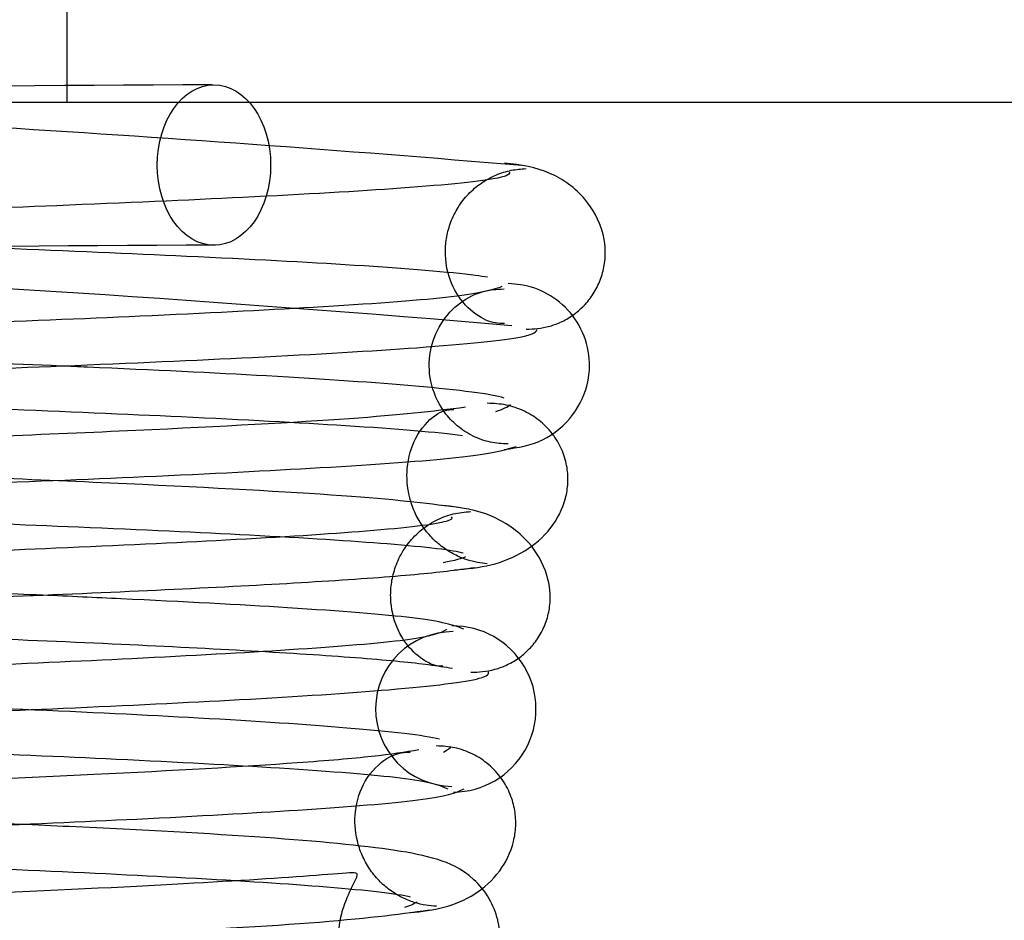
# Model space of a CAD drawing. Header units: inches. Extents: x 0 to 120, y -1 to 80.
# Tile 9 of 53: x 39.427 to 39.641, y 15.455 to 15.652. Entities that reach past the tile are written whole.
import ezdxf
from ezdxf.lldxf.tags import DXFTag

# ---------------------------------------------------------------- set-up
doc = ezdxf.new("R2010")
doc.units = ezdxf.units.IN
doc.header["$MEASUREMENT"] = 0
for name, color, linetype in [('COM42667', 7, 'Continuous'), ('Default', 7, 'Continuous'), ('SPR20265', 7, 'Continuous')]:
    doc.layers.add(name, color=color, linetype=linetype)
tags = doc.linetypes.add('HIDDEN2', pattern=[0.1875, 0.125, -0.0625]).pattern_tags.tags
tags[6:7] = [DXFTag(74, 4), DXFTag(75, 0), DXFTag(340, '0'), DXFTag(46, 0.0), DXFTag(50, 0.0), DXFTag(44, 0.0), DXFTag(45, 0.0)]
tags[4:5] = [DXFTag(74, 4), DXFTag(75, 0), DXFTag(340, '0'), DXFTag(46, 0.0), DXFTag(50, 0.0), DXFTag(44, 0.0), DXFTag(45, 0.0)]

# ---------------------------------------------------------------- blocks, each defined once
blk = doc.blocks.new('SE7')
at = {"layer": 'COM42667', "color": 7, "linetype": 'HIDDEN2'}
blk.add_line((39.4368688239, 15.6339969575), (39.4368688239, 15.7289969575), dxfattribs=at)
at = {"layer": 'COM42667', "color": 7, "linetype": 'Continuous'}
blk.add_line((38.8506188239, 15.6339969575), (39.7421188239, 15.6339969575), dxfattribs=at)
at = {"layer": 'SPR20265', "color": 7, "linetype": 'HIDDEN2'}
for centre, radius, start, end in [((39.4752769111, 10.6528851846), 4.984858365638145, 90.0775561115, 94.8174758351), ((39.4740354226, 10.6835229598), 4.919234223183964, 90.05544395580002, 94.8415787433), ((39.1187022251, 10.6835229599), 4.919234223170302, 85.1584212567, 89.57963257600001), ((39.5210441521, 15.5015892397), 0.0168743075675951, 89.71530529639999, 269.2763896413)]:
    blk.add_arc(centre, radius, start, end, dxfattribs=at)
at = {"layer": 'SPR20265', "color": 7, "linetype": 'Continuous'}
for centre, radius, start, end in [((39.1174607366, 10.6528851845), 4.984858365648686, 85.1825241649, 86.53763811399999), ((39.5210385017, 15.5015899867), 0.0181247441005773, 270.2962496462, 90.63541873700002)]:
    blk.add_arc(centre, radius, start, end, dxfattribs=at)
at = {"layer": 'SPR20265', "color": 7, "linetype": 'HIDDEN2'}
blk.add_ellipse((39.4689028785, 15.6202469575), major_axis=(0, 0.01750000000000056), ratio=0.7071067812, dxfattribs=at)
for points, knots in [([(39.53225948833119, 15.58568964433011), (39.53090869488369, 15.58566446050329), (39.52876588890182, 15.58582524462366), (39.5237726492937, 15.58908520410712), (39.52026253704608, 15.59460130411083), (39.51919937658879, 15.60016836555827), (39.51959850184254, 15.60456857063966), (39.52048904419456, 15.60785523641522), (39.52207103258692, 15.61106757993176), (39.52433014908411, 15.6139907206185), (39.52717029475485, 15.61641259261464), (39.5303715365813, 15.61816697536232), (39.53382684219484, 15.61924012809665), (39.53585207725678, 15.6193941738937), (39.53703322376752, 15.61946362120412)], [0, 0, 0, 0, 0.1793811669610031, 0.3375963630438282, 0.4750730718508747, 0.5906637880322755, 0.6418410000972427, 0.6929407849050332, 0.7444092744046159, 0.7962018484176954, 0.8479806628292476, 0.8993222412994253, 0.9499624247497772, 1, 1, 1, 1]), ([(39.52860391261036, 15.59577834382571), (39.52782649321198, 15.59590604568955), (39.522027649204, 15.59675229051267), (39.50288786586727, 15.59830257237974), (39.46604709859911, 15.60025694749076), (39.42553214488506, 15.60197571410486), (39.38601584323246, 15.60344942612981), (39.35054461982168, 15.60468198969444), (39.32095810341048, 15.60567807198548), (39.29475792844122, 15.6065503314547), (39.26744089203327, 15.60745945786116), (39.23476357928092, 15.60856025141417), (39.1965134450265, 15.60989721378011), (39.15512700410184, 15.61146624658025), (39.11412005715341, 15.61326263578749), (39.07940116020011, 15.61526918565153), (39.06531589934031, 15.61669742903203), (39.06188606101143, 15.61741802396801)], [0.0771143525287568, 0.0771143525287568, 0.0771143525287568, 0.0771143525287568, 0.0918600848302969, 0.174685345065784, 0.2485323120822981, 0.3133612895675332, 0.3691483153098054, 0.4158976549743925, 0.45360688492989, 0.4827100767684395, 0.5154761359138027, 0.5574059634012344, 0.6084984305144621, 0.6687214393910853, 0.7380462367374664, 0.8163847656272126, 0.9037349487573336, 0.9037349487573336, 0.9037349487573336, 0.9037349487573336]), ([(39.53173487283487, 15.59373250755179), (39.52918905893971, 15.59287233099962), (39.52416254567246, 15.59145760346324), (39.49376826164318, 15.58926762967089), (39.45594150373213, 15.58734950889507), (39.41466370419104, 15.58565093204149), (39.37476909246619, 15.58418585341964), (39.33931772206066, 15.58295389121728), (39.30984745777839, 15.58195309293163), (39.28400985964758, 15.58107933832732), (39.25734728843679, 15.58017325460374), (39.22568956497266, 15.5790719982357), (39.18864220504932, 15.57771283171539), (39.14846757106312, 15.57608378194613), (39.10888740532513, 15.57416250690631), (39.07634482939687, 15.57193771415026), (39.05953606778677, 15.56981746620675), (39.05869705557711, 15.56850794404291), (39.0591352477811, 15.56803182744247)], [0, 0, 0, 0, 0.0909912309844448, 0.1731580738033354, 0.2464979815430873, 0.3109571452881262, 0.3665426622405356, 0.4132687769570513, 0.4511042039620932, 0.4803009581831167, 0.5125069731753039, 0.5539869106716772, 0.6047790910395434, 0.6649260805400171, 0.7344419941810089, 0.8134004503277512, 0.9019189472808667, 0.950021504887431, 0.950021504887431, 0.950021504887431, 0.950021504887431]), ([(39.43547922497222, 15.5764144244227), (39.4246817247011, 15.57687735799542), (39.40185922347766, 15.57779487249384), (39.36704808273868, 15.57907199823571), (39.33539035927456, 15.58017325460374), (39.30872778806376, 15.58107933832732), (39.28289018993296, 15.58195309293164), (39.25341992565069, 15.58295389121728), (39.21796855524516, 15.58418585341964), (39.17807394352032, 15.58565093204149), (39.13679614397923, 15.58734950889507), (39.09896938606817, 15.5892676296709), (39.06857510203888, 15.59145760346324), (39.06354858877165, 15.59287233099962), (39.06100277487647, 15.59373250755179)], [0.3442741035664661, 0.3442741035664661, 0.3442741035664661, 0.3442741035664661, 0.3952209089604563, 0.4460130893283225, 0.4874930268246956, 0.5196990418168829, 0.5488957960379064, 0.5867312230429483, 0.6334573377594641, 0.6890428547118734, 0.7535020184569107, 0.8268419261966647, 0.9090087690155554, 1, 1, 1, 1]), ([(39.53309812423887, 15.55941646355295), (39.53167962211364, 15.55947465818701), (39.52923947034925, 15.55961799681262), (39.52532665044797, 15.56100549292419), (39.52190284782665, 15.56324563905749), (39.5182832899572, 15.56709957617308), (39.51579247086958, 15.57287629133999), (39.51574168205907, 15.57966359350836), (39.51812233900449, 15.58586615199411), (39.52243077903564, 15.59048024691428), (39.52768863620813, 15.59299491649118), (39.53055007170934, 15.59317530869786), (39.53219032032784, 15.59322194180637)], [0, 0, 0, 0, 0.0686197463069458, 0.1394056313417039, 0.2107611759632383, 0.2810010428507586, 0.4120919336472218, 0.5304826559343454, 0.651578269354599, 0.7728822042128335, 0.8896398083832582, 1, 1, 1, 1]), ([(39.5321947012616, 15.55822342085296), (39.53535616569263, 15.55863988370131), (39.5407035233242, 15.55951633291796), (39.54765335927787, 15.56531335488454), (39.55086709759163, 15.57257043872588), (39.5510302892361, 15.5795635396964), (39.54859399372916, 15.58607387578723), (39.54409555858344, 15.59097399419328), (39.53854601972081, 15.59385455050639), (39.53500565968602, 15.59424307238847), (39.53310189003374, 15.59441383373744)], [0, 0, 0, 0, 0.1560888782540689, 0.3116008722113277, 0.4548106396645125, 0.5808163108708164, 0.7020691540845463, 0.8155358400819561, 0.9157688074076, 1, 1, 1, 1]), ([(39.05675783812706, 15.58280800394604), (39.06068219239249, 15.58202346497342), (39.07578840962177, 15.58049058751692), (39.11192849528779, 15.57837660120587), (39.15397454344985, 15.57651779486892), (39.19601192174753, 15.5749162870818), (39.23460052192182, 15.57356530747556), (39.26741133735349, 15.57246017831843), (39.29475384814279, 15.5715505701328), (39.32093847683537, 15.57067860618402), (39.35045234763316, 15.56968434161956), (39.38574472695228, 15.56845677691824), (39.42491447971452, 15.56699410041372), (39.46486618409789, 15.56529604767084), (39.50091840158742, 15.56337648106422), (39.51782197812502, 15.56199221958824), (39.52310328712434, 15.561288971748)], [0.0983947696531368, 0.0983947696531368, 0.0983947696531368, 0.0983947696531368, 0.1871554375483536, 0.2663663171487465, 0.3361657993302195, 0.3965869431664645, 0.4477092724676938, 0.4895814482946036, 0.5222602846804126, 0.5512647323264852, 0.5888192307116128, 0.6353250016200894, 0.6907383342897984, 0.7550066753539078, 0.8280360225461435, 0.9097130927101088, 0.9097130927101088, 0.9097130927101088, 0.9097130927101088]), ([(39.52309475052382, 15.54542886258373), (39.51619296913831, 15.54633905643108), (39.50315699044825, 15.5479404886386), (39.45549589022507, 15.55056605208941), (39.39094408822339, 15.55320687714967), (39.3134281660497, 15.55592127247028), (39.24562338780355, 15.55823053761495), (39.19459143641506, 15.56009866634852), (39.15865945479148, 15.56152850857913), (39.12667871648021, 15.56297717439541), (39.10041480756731, 15.56443260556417), (39.0798486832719, 15.56593817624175), (39.07286165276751, 15.56686016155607), (39.06892473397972, 15.56740510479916)], [0, 0, 0, 0, 0.1136705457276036, 0.2305402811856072, 0.3505181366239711, 0.4737382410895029, 0.6000633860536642, 0.6647045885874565, 0.7301542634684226, 0.7963880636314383, 0.8634391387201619, 0.9313151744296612, 1, 1, 1, 1]), ([(39.52854861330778, 15.53328487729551), (39.52780957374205, 15.53333885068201), (39.52658348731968, 15.53345754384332), (39.52404948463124, 15.53408638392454), (39.52141233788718, 15.5351824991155), (39.51875782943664, 15.5368190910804), (39.5162950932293, 15.53898977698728), (39.51418845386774, 15.54163305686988), (39.51256838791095, 15.54462534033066), (39.5110957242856, 15.54907329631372), (39.51075427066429, 15.55481666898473), (39.51281759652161, 15.56159839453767), (39.5176767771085, 15.56658487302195), (39.51983103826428, 15.56688706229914), (39.52127260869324, 15.56691928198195)], [0, 0, 0, 0, 0.0473333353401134, 0.09048536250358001, 0.1313120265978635, 0.171644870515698, 0.2129832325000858, 0.2563548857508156, 0.3024021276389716, 0.3515890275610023, 0.463302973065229, 0.6078617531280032, 0.7869637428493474, 1, 1, 1, 1]), ([(39.06891884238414, 15.53483961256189), (39.06856567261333, 15.53509942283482), (39.06898318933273, 15.53599204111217), (39.08269359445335, 15.5375921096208), (39.11276279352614, 15.53948940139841), (39.15052054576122, 15.54122638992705), (39.18955459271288, 15.54276339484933), (39.22599964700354, 15.54408449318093), (39.25740933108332, 15.54517470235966), (39.28401444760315, 15.54607957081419), (39.30985719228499, 15.5469534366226), (39.33937738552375, 15.54795545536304), (39.3749673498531, 15.54919091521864), (39.41513528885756, 15.55066350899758), (39.45686685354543, 15.55237611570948), (39.49533469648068, 15.55431762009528), (39.52653804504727, 15.55654418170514), (39.5320078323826, 15.55798933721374), (39.53482378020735, 15.55886932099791)], [0.0593105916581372, 0.0593105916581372, 0.0593105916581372, 0.0593105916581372, 0.0946044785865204, 0.1809035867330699, 0.2586064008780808, 0.3275375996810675, 0.3875519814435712, 0.4384775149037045, 0.4802040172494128, 0.5126619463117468, 0.5421123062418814, 0.5803019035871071, 0.6275125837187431, 0.6837490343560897, 0.749068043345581, 0.8235325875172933, 0.907155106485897, 1, 1, 1, 1]), ([(39.15884793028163, 15.55144395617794), (39.1657849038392, 15.55115754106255), (39.18534018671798, 15.5503798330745), (39.21777029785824, 15.54919091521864), (39.2533602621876, 15.54795545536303), (39.28288045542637, 15.54695343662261), (39.3087232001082, 15.54607957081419), (39.33532831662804, 15.54517470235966), (39.36673800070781, 15.54408449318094), (39.40318305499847, 15.54276339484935), (39.44221710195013, 15.54122638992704), (39.47997485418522, 15.53948940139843), (39.510044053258, 15.5375921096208), (39.52132644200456, 15.53627540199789), (39.52326001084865, 15.5356246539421)], [0.2834425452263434, 0.2834425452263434, 0.2834425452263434, 0.2834425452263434, 0.3162509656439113, 0.3724874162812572, 0.4196980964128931, 0.4578876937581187, 0.4873380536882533, 0.5197959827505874, 0.5615224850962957, 0.6124480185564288, 0.6724624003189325, 0.7413935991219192, 0.8190964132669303, 0.9053955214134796, 0.9053955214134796, 0.9053955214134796, 0.9053955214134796]), ([(39.52494430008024, 15.5096561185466), (39.5258538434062, 15.50964584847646), (39.52736800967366, 15.50965835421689), (39.53017705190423, 15.510161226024), (39.532964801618, 15.51117831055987), (39.53567795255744, 15.51278230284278), (39.53811817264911, 15.51496721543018), (39.54012043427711, 15.51766955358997), (39.5415399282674, 15.52076273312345), (39.54257102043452, 15.52542549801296), (39.5418399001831, 15.53148914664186), (39.53768036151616, 15.53878885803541), (39.5291373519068, 15.54462109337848), (39.52283546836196, 15.54554502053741), (39.51884631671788, 15.54599033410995)], [0, 0, 0, 0, 0.0420913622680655, 0.0816466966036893, 0.12019129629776, 0.1592904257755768, 0.2003163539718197, 0.2443071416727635, 0.2919703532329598, 0.3437823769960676, 0.4630608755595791, 0.6155090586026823, 0.7972418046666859, 1, 1, 1, 1]), ([(39.5188381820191, 15.51099149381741), (39.51818044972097, 15.51087840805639), (39.51709387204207, 15.51088504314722), (39.51317720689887, 15.51297110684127), (39.50944286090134, 15.5173795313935), (39.50758662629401, 15.5226861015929), (39.50738044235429, 15.5271439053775), (39.50781112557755, 15.53053696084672), (39.5089628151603, 15.53406426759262), (39.51095221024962, 15.53749924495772), (39.51377730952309, 15.54053797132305), (39.51723986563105, 15.54286138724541), (39.52118707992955, 15.544340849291), (39.52356607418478, 15.54455319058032), (39.52495920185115, 15.54464912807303)], [0, 0, 0, 0, 0.1741724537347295, 0.325629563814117, 0.4575211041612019, 0.5713570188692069, 0.6216584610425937, 0.6703787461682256, 0.7210802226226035, 0.7741729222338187, 0.8293979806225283, 0.8860025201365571, 0.9430848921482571, 1, 1, 1, 1]), ([(39.520655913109, 15.5435351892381), (39.52101683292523, 15.54319493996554), (39.52028568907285, 15.54219185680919), (39.50555546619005, 15.5404551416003), (39.474652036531, 15.53850234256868), (39.43721357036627, 15.53673638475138), (39.39885683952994, 15.53518255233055), (39.36303288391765, 15.53385189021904), (39.33220413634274, 15.53275285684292), (39.30629659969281, 15.53184395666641), (39.2813528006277, 15.53097180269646), (39.25307733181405, 15.52997599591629), (39.21899956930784, 15.52874397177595), (39.18076050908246, 15.52727097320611), (39.14114345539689, 15.52555373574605), (39.10455055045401, 15.52360162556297), (39.07607064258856, 15.52135781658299), (39.0715560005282, 15.51989753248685), (39.06933360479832, 15.51900811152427)], [0.0521707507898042, 0.0521707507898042, 0.0521707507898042, 0.0521707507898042, 0.0958626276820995, 0.1829683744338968, 0.261183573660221, 0.3304706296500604, 0.3907088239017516, 0.441847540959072, 0.4838360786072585, 0.5166602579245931, 0.5458021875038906, 0.5835599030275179, 0.6303746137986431, 0.6862392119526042, 0.7511598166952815, 0.825103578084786, 0.9080331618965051, 1, 1, 1, 1]), ([(39.43147511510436, 15.52641408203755), (39.42436372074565, 15.52672612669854), (39.40524356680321, 15.52753035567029), (39.37373807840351, 15.52874397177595), (39.33966031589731, 15.5299759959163), (39.31138484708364, 15.53097180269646), (39.28644104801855, 15.53184395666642), (39.26053351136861, 15.53275285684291), (39.22970476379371, 15.53385189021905), (39.1938808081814, 15.53518255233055), (39.15552407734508, 15.53673638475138), (39.11808561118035, 15.53850234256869), (39.08718218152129, 15.5404551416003), (39.07553115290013, 15.54182881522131), (39.07315627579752, 15.54251545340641)], [0.2783530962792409, 0.2783530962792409, 0.2783530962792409, 0.2783530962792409, 0.3137607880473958, 0.3696253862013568, 0.4164400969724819, 0.4541978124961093, 0.4833397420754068, 0.5161639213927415, 0.5581524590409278, 0.6092911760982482, 0.6695293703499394, 0.7388164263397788, 0.817031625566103, 0.9041373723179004, 0.9041373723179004, 0.9041373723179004, 0.9041373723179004]), ([(39.06694489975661, 15.53246340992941), (39.07448050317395, 15.53155493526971), (39.0886050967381, 15.5299592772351), (39.13809214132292, 15.52733167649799), (39.20404893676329, 15.52469533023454), (39.28214075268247, 15.52197834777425), (39.34968589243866, 15.51966984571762), (39.40021569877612, 15.51779992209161), (39.43546157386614, 15.51637024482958), (39.46631028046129, 15.51492205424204), (39.49157374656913, 15.51346785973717), (39.51123696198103, 15.51196294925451), (39.51747990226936, 15.51104000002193), (39.520976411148, 15.51049526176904)], [0, 0, 0, 0, 0.1152046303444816, 0.233158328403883, 0.3539335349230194, 0.4774277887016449, 0.6036619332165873, 0.6680437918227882, 0.7330929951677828, 0.7988074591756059, 0.8652170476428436, 0.9322827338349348, 1, 1, 1, 1]), ([(39.51814398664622, 15.49502810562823), (39.51473813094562, 15.4958251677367), (39.5010533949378, 15.49738442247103), (39.46879751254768, 15.49952442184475), (39.43008713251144, 15.5014069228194), (39.39117835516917, 15.50301701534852), (39.35554765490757, 15.50436833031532), (39.32526245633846, 15.50546735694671), (39.29985803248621, 15.5063730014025), (39.27532192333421, 15.50724671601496), (39.24745262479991, 15.508247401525), (39.21411414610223, 15.50947871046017), (39.17687097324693, 15.51094222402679), (39.13873530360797, 15.51263784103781), (39.10440101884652, 15.51455101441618), (39.07768233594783, 15.51673293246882), (39.07441234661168, 15.51814067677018), (39.0729203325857, 15.51899643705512)], [0.0993682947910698, 0.0993682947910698, 0.0993682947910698, 0.0993682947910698, 0.1860740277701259, 0.2649441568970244, 0.3344392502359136, 0.3946082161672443, 0.4454453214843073, 0.4869702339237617, 0.5192140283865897, 0.5484623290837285, 0.5863614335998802, 0.6331590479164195, 0.6888194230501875, 0.753351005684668, 0.8267560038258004, 0.9089779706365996, 1, 1, 1, 1]), ([(39.07283119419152, 15.4841835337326), (39.0747470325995, 15.48504719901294), (39.07875735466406, 15.48646788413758), (39.10632153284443, 15.48866449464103), (39.14218824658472, 15.49058698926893), (39.18129340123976, 15.4922865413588), (39.2192230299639, 15.4937501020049), (39.25314602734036, 15.49497787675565), (39.28136444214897, 15.49597220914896), (39.30630160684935, 15.49684421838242), (39.3322583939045, 15.49775419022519), (39.36329027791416, 15.49886130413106), (39.39960501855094, 15.50021829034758), (39.43888884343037, 15.50183403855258), (39.47779155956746, 15.50372078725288), (39.51067848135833, 15.50588410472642), (39.52797010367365, 15.50797926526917), (39.52908677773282, 15.50927259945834), (39.528715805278, 15.50978323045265)], [0, 0, 0, 0, 0.0901431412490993, 0.1716895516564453, 0.2445992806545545, 0.3087646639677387, 0.3640857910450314, 0.4105134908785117, 0.4480005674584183, 0.4769549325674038, 0.509597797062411, 0.5514293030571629, 0.6025200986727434, 0.6629378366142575, 0.732792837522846, 0.8121465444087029, 0.9011700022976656, 0.9556696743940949, 0.9556696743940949, 0.9556696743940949, 0.9556696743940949]), ([(39.16403708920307, 15.5014351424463), (39.17412968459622, 15.50100100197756), (39.1959342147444, 15.50011360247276), (39.22944736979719, 15.49886130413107), (39.26047925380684, 15.49775419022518), (39.28643604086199, 15.49684421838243), (39.31137320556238, 15.49597220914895), (39.339591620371, 15.49497787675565), (39.37351461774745, 15.49375010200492), (39.4114442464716, 15.4922865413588), (39.45054940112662, 15.49058698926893), (39.48641611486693, 15.48866449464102), (39.51398029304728, 15.48646788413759), (39.51799061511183, 15.48504719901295), (39.51990645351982, 15.4841835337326)], [0.3488919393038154, 0.3488919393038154, 0.3488919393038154, 0.3488919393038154, 0.3974799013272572, 0.448570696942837, 0.490402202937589, 0.5230450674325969, 0.5519994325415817, 0.5894865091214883, 0.6359142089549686, 0.6912353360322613, 0.7554007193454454, 0.8283104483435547, 0.9098568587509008, 1, 1, 1, 1]), ([(39.5136400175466, 15.49268915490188), (39.51051492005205, 15.49215301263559), (39.50503053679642, 15.49126563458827), (39.48347425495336, 15.48943930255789), (39.44715563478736, 15.48739149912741), (39.39514467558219, 15.48516380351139), (39.34496206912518, 15.48325768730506), (39.30121407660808, 15.48167239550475), (39.26587347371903, 15.48039041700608), (39.23590225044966, 15.47927923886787), (39.20733509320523, 15.47817966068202), (39.17743756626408, 15.47694565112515), (39.14725919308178, 15.47553123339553), (39.1187295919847, 15.47391708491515), (39.0961240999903, 15.47216499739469), (39.0813572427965, 15.47052013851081), (39.07278125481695, 15.46799021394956), (39.0681948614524, 15.46615111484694), (39.0618463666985, 15.45840086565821), (39.06046018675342, 15.44794915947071), (39.06926509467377, 15.43600207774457), (39.08236829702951, 15.43237536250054), (39.09634198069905, 15.43076545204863), (39.124412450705, 15.42859117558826), (39.16351677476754, 15.42670919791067), (39.20450269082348, 15.42496434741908), (39.2445047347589, 15.42341343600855), (39.29262354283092, 15.42163409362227), (39.34705265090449, 15.41963002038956), (39.40362925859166, 15.41740134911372), (39.45613072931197, 15.41495064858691), (39.48860309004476, 15.41277712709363), (39.50441374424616, 15.41089850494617), (39.50684790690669, 15.41000199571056), (39.50810472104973, 15.40946554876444)], [0, 0, 0, 0, 0.0305884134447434, 0.0595016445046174, 0.1121120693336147, 0.1581097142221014, 0.1974516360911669, 0.2301368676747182, 0.2561673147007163, 0.2767105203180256, 0.2988821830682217, 0.323910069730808, 0.3518265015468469, 0.3826881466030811, 0.4161081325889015, 0.4448051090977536, 0.4661915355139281, 0.480295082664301, 0.4887544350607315, 0.5040281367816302, 0.5261291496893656, 0.5470517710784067, 0.5675887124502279, 0.6111794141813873, 0.6585797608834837, 0.6854941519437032, 0.7169836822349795, 0.7530261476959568, 0.7935680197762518, 0.8385566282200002, 0.8879739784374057, 0.9417114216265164, 0.9703134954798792, 1, 1, 1, 1]), ([(39.42652595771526, 15.47642938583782), (39.42037487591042, 15.4767085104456), (39.4021002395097, 15.47750984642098), (39.36720549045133, 15.47889742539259), (39.31935716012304, 15.48067017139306), (39.26403515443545, 15.48265992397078), (39.20490013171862, 15.48486435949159), (39.14754620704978, 15.48728492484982), (39.10933822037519, 15.48942745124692), (39.08761155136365, 15.49127789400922), (39.0821709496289, 15.4921605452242), (39.07909763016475, 15.49268915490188)], [0.6651181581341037, 0.6651181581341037, 0.6651181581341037, 0.6651181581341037, 0.6822735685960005, 0.7141834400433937, 0.7505881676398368, 0.7914589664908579, 0.8368134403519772, 0.8866621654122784, 0.9409613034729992, 0.9699144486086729, 1, 1, 1, 1]), ([(39.51743970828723, 15.45855344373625), (39.51662727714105, 15.45860131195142), (39.51525178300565, 15.45870642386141), (39.51259743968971, 15.45932686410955), (39.50991106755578, 15.46040758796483), (39.50724663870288, 15.46201923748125), (39.5047927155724, 15.46415858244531), (39.50270049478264, 15.46677283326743), (39.50110173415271, 15.46974306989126), (39.49968790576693, 15.47412554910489), (39.49944025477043, 15.47986140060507), (39.50175504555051, 15.48668431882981), (39.5071190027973, 15.49175992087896), (39.50988912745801, 15.49210511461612), (39.51169691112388, 15.49217495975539)], [0, 0, 0, 0, 0.0418537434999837, 0.0823799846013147, 0.1232064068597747, 0.1655939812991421, 0.2102995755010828, 0.2576288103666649, 0.3076116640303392, 0.3602159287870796, 0.4760200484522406, 0.6212243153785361, 0.7966172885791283, 1, 1, 1, 1]), ([(39.51170386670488, 15.45717602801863), (39.51696631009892, 15.45768279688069), (39.52331602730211, 15.45871582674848), (39.5314001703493, 15.46567719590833), (39.53414600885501, 15.47126656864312), (39.5348456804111, 15.47592007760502), (39.534664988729, 15.47941817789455), (39.53366853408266, 15.48303284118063), (39.53176099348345, 15.48652565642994), (39.52895322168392, 15.48958821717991), (39.52544993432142, 15.49189685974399), (39.52140846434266, 15.49332712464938), (39.51889046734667, 15.49348164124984), (39.51742231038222, 15.4935437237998)], [0, 0, 0, 0, 0.3141394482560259, 0.4513636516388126, 0.5721348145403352, 0.6254082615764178, 0.6762695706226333, 0.7280292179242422, 0.7811535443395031, 0.8355540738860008, 0.8906698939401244, 0.9457154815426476, 1, 1, 1, 1]), ([(39.06924492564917, 15.48419019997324), (39.07104616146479, 15.48330624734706), (39.07482634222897, 15.48185494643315), (39.10249307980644, 15.47962146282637), (39.13758847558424, 15.47767541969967), (39.17627020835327, 15.47596013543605), (39.21384905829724, 15.47448605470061), (39.24736337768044, 15.47324978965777), (39.27530370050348, 15.47224726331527), (39.2998544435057, 15.47137324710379), (39.32522610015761, 15.47046827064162), (39.35534051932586, 15.46937580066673), (39.39054059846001, 15.46804638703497), (39.42862113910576, 15.4664880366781), (39.46599487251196, 15.46470733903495), (39.49664104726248, 15.46273106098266), (39.509042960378, 15.46133218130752), (39.51172698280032, 15.46062985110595)], [0, 0, 0, 0, 0.0928445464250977, 0.176439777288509, 0.2508530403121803, 0.3161117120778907, 0.3722872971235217, 0.4194412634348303, 0.457582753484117, 0.4869949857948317, 0.5193932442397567, 0.5610524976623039, 0.6119190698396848, 0.6718945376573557, 0.7408310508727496, 0.8186093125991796, 0.9050834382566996, 0.9050834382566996, 0.9050834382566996, 0.9050834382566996]), ([(39.51137723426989, 15.44431168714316), (39.50996081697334, 15.4448580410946), (39.50729092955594, 15.44576216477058), (39.49148579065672, 15.44761737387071), (39.46103180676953, 15.44968924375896), (39.41429157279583, 15.4519331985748), (39.3673029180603, 15.45384846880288), (39.32510010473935, 15.45543820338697), (39.29019582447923, 15.45672409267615), (39.25958976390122, 15.45785636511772), (39.22920249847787, 15.45900441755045), (39.19616829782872, 15.46030389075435), (39.16201083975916, 15.46175411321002), (39.12975370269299, 15.46330135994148), (39.10510051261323, 15.46477312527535), (39.09241448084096, 15.465860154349), (39.0894349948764, 15.46560491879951), (39.09063110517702, 15.46462192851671), (39.09307905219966, 15.4618039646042), (39.09527634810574, 15.45831950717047), (39.09650113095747, 15.45358548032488), (39.09640088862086, 15.44798073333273), (39.09422933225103, 15.4425175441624), (39.09158776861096, 15.4391991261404), (39.08968546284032, 15.43732415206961), (39.09121538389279, 15.43728740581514), (39.09736363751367, 15.43739299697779), (39.11239073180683, 15.43858363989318), (39.1367121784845, 15.43998504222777), (39.16097791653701, 15.44120596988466), (39.19195005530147, 15.44256232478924), (39.23136382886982, 15.44411742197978), (39.2791559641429, 15.4458786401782), (39.33393986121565, 15.44784990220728), (39.39221097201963, 15.45003289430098), (39.44805237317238, 15.45241302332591), (39.49560036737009, 15.45505639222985), (39.50869410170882, 15.45675329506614), (39.51591373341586, 15.45776506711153)], [0, 0, 0, 0, 0.0302253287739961, 0.0588030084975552, 0.1108584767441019, 0.1564308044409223, 0.1954556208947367, 0.2279380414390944, 0.2538646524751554, 0.2744591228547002, 0.2975809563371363, 0.3245942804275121, 0.3554532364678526, 0.3901072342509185, 0.4278302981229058, 0.4592089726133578, 0.4811585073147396, 0.4940045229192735, 0.4959259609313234, 0.5008252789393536, 0.5053289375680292, 0.5108363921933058, 0.5172895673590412, 0.5244439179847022, 0.5325753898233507, 0.5469172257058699, 0.5622891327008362, 0.6059023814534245, 0.6292387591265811, 0.6536690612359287, 0.6816576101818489, 0.7139747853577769, 0.7506518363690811, 0.7916814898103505, 0.8371046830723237, 0.8869567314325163, 0.9412257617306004, 1, 1, 1, 1]), ([(39.09598097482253, 15.4554961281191), (39.09824831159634, 15.45530910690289), (39.11170491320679, 15.45427488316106), (39.14257772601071, 15.45252066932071), (39.19378722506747, 15.45031186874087), (39.24348627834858, 15.4484150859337), (39.28725423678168, 15.44682663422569), (39.32281852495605, 15.44553798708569), (39.35271488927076, 15.44443240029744), (39.38062969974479, 15.44336292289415), (39.40941320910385, 15.4421994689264), (39.43826651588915, 15.44093467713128), (39.46517392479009, 15.43959025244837), (39.48654338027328, 15.43835235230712), (39.499225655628, 15.4372055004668), (39.50289015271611, 15.43760101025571), (39.50249396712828, 15.43791176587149), (39.49719983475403, 15.44438512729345), (39.49491732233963, 15.45472396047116), (39.4994996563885, 15.46363587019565), (39.50028980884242, 15.46527885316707), (39.50017005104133, 15.4655646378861)], [0.0478059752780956, 0.0478059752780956, 0.0478059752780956, 0.0478059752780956, 0.0595138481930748, 0.1122006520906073, 0.1583758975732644, 0.1980433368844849, 0.2312358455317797, 0.2579832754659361, 0.2788367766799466, 0.3005311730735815, 0.3250778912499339, 0.3524342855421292, 0.3825400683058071, 0.4152697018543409, 0.4444425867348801, 0.4659457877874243, 0.4800306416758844, 0.4882015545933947, 0.5025968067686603, 0.5237732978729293, 0.5351872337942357, 0.5351872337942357, 0.5351872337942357, 0.5351872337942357]), ([(39.08463292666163, 15.40946554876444), (39.08591391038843, 15.41001001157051), (39.08837370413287, 15.41091176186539), (39.10411081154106, 15.41276596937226), (39.13492598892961, 15.41484159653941), (39.18224902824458, 15.41709199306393), (39.22962929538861, 15.41900907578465), (39.27176763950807, 15.42059103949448), (39.30655186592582, 15.42187189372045), (39.33743180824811, 15.42301528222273), (39.36873595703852, 15.42420272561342), (39.40308342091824, 15.42558649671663), (39.43877589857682, 15.4272102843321), (39.47262929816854, 15.42906596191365), (39.49823767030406, 15.43106559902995), (39.51327128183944, 15.43286918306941), (39.52134818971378, 15.435671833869), (39.52486932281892, 15.43736268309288), (39.52841561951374, 15.44160864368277), (39.53030337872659, 15.44513282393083), (39.53142398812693, 15.44946408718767), (39.53134459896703, 15.453156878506), (39.53089716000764, 15.45523313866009), (39.5308116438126, 15.45557852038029)], [0, 0, 0, 0, 0.0301071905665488, 0.0585847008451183, 0.110441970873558, 0.1557664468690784, 0.1944272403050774, 0.2263713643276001, 0.2515462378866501, 0.2721052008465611, 0.2958345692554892, 0.3234708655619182, 0.35507354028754, 0.3907334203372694, 0.428918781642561, 0.4598064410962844, 0.4816513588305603, 0.4944173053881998, 0.4976956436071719, 0.5012564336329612, 0.5058470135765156, 0.5113751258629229, 0.5124949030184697, 0.5124949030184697, 0.5124949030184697, 0.5124949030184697])]:
    blk.add_open_spline(points, degree=3, knots=knots, dxfattribs=at)
at = {"layer": 'SPR20265', "color": 7, "linetype": 'Continuous'}
for points, knots in [([(39.53702742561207, 15.58446738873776), (39.53791844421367, 15.58446811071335), (39.53942668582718, 15.58449496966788), (39.54218958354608, 15.585028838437), (39.54493221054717, 15.58606454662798), (39.54760951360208, 15.58767409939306), (39.55003041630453, 15.58985309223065), (39.55203465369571, 15.592544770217), (39.55347603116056, 15.59562653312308), (39.55455757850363, 15.60023907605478), (39.55398345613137, 15.60628093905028), (39.5500829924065, 15.61355859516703), (39.54197128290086, 15.61936397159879), (39.53600898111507, 15.62025971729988), (39.53226655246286, 15.62068851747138)], [0, 0, 0, 0, 0.0394799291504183, 0.0780267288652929, 0.1170501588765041, 0.1577954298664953, 0.2011902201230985, 0.2478129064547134, 0.2979654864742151, 0.3517973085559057, 0.4729948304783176, 0.6248981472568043, 0.8034762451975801, 1, 1, 1, 1]), ([(39.53331138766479, 15.618795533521), (39.53360770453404, 15.61832923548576), (39.53218535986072, 15.61718045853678), (39.51333648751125, 15.61526918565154), (39.47861759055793, 15.61326263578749), (39.4376106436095, 15.61146624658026), (39.39622420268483, 15.60989721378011), (39.35797406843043, 15.60856025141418), (39.3252967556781, 15.60745945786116), (39.29797971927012, 15.6065503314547), (39.27177954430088, 15.60567807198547), (39.24219302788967, 15.60468198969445), (39.20672180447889, 15.60344942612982), (39.16720550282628, 15.60197571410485), (39.12669054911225, 15.60025694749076), (39.08984978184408, 15.59830257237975), (39.06264327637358, 15.59609890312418), (39.05911734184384, 15.5946726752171), (39.05778269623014, 15.59384011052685)], [0.0402294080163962, 0.0402294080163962, 0.0402294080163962, 0.0402294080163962, 0.0962650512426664, 0.1836152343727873, 0.2619537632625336, 0.3312785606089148, 0.3915015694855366, 0.4425940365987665, 0.4845238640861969, 0.5172899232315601, 0.5463931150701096, 0.5841023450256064, 0.6308516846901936, 0.6866387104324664, 0.751467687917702, 0.8253146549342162, 0.9081399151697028, 0.99513207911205, 0.99513207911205, 0.99513207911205, 0.99513207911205]), ([(39.06165200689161, 15.55913189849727), (39.0626886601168, 15.55989923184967), (39.06592000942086, 15.56125555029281), (39.09181924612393, 15.56337648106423), (39.12787146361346, 15.56529604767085), (39.16782316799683, 15.56699410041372), (39.20699292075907, 15.56845677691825), (39.24228530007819, 15.56968434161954), (39.27179917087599, 15.57067860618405), (39.29798379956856, 15.57155057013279), (39.32532631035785, 15.57246017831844), (39.35813712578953, 15.57356530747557), (39.39672572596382, 15.57491628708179), (39.43876310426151, 15.57651779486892), (39.48080915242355, 15.57837660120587), (39.51694923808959, 15.58049058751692), (39.53774563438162, 15.58260086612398), (39.53951253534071, 15.58391354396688), (39.53930396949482, 15.58448999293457)], [0.0079560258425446, 0.0079560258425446, 0.0079560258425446, 0.0079560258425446, 0.0902869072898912, 0.1719639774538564, 0.244993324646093, 0.3092616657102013, 0.3646749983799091, 0.4111807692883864, 0.448735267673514, 0.4777397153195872, 0.5104185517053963, 0.5522907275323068, 0.6034130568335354, 0.6638342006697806, 0.7336336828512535, 0.8128445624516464, 0.9016052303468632, 0.9648764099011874, 0.9648764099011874, 0.9648764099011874, 0.9648764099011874]), ([(39.53223326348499, 15.56943431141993), (39.52945101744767, 15.57029056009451), (39.51639281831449, 15.57193771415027), (39.48385024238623, 15.57416250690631), (39.45393583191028, 15.57561459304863), (39.43742908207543, 15.57633082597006), (39.43547922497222, 15.5764144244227)], [0.0980810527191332, 0.0980810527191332, 0.0980810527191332, 0.0980810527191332, 0.1865995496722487, 0.2655580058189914, 0.3350739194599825, 0.3442741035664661, 0.3442741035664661, 0.3442741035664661, 0.3442741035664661]), ([(39.52381291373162, 15.56740510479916), (39.51649748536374, 15.56650553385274), (39.50274809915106, 15.56492378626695), (39.45391377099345, 15.56231445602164), (39.38844309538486, 15.5596893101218), (39.31056569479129, 15.5569765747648), (39.2429415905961, 15.55466646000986), (39.19217564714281, 15.55279135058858), (39.15665024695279, 15.55135476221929), (39.1254581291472, 15.54989732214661), (39.09981276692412, 15.54843158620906), (39.07974189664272, 15.54691240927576), (39.07327369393, 15.54597971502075), (39.06964289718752, 15.54542886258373)], [0, 0, 0, 0, 0.1142937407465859, 0.2315584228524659, 0.3518813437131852, 0.4751840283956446, 0.6015015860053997, 0.6660383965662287, 0.731320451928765, 0.7973472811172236, 0.8641543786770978, 0.9317064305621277, 1, 1, 1, 1]), ([(39.52127849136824, 15.53192003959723), (39.52701209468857, 15.53236589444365), (39.53378911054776, 15.5333766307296), (39.54248653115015, 15.54040672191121), (39.54544648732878, 15.5460396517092), (39.54622439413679, 15.55074854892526), (39.54606850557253, 15.55426154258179), (39.54506777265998, 15.55788785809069), (39.54313021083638, 15.56138148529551), (39.54026995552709, 15.56442996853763), (39.53669138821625, 15.56671427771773), (39.53254548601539, 15.56809972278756), (39.53001557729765, 15.56822872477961), (39.52851474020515, 15.56827302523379)], [0, 0, 0, 0, 0.3373767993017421, 0.476584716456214, 0.5939457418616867, 0.6439926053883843, 0.6908568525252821, 0.7382130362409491, 0.7870775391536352, 0.8378772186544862, 0.8905209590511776, 0.9446588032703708, 1, 1, 1, 1]), ([(39.07176123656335, 15.51049526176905), (39.07843038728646, 15.51139533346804), (39.09106862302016, 15.51298088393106), (39.13804348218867, 15.5155860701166), (39.20207511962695, 15.51821414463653), (39.27934801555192, 15.52092325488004), (39.34720184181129, 15.5232330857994), (39.39844859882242, 15.52510558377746), (39.43464139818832, 15.52654151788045), (39.46694602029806, 15.5279983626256), (39.49357282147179, 15.52946412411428), (39.51452592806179, 15.53098247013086), (39.52172753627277, 15.53191304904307), (39.52579274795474, 15.53246340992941)], [0, 0, 0, 0, 0.1127460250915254, 0.2289246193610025, 0.3484573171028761, 0.4714947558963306, 0.5979155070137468, 0.6627140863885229, 0.7283992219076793, 0.7949479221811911, 0.8623936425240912, 0.9307484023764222, 1, 1, 1, 1]), ([(39.52340404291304, 15.51900811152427), (39.52118164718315, 15.51989753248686), (39.5166670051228, 15.521357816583), (39.48818709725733, 15.52360162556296), (39.45743596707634, 15.52524209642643), (39.437402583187, 15.52615398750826), (39.43147511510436, 15.52641408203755)], [0, 0, 0, 0, 0.0919668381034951, 0.174896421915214, 0.2488401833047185, 0.2783530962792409, 0.2783530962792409, 0.2783530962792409, 0.2783530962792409]), ([(39.51966829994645, 15.51891185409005), (39.51820690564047, 15.51809168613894), (39.51472901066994, 15.51670628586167), (39.48833662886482, 15.51455101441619), (39.45400234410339, 15.51263784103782), (39.4158666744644, 15.5109422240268), (39.37862350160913, 15.50947871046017), (39.34528502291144, 15.50824740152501), (39.31741572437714, 15.50724671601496), (39.29287961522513, 15.50637300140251), (39.26747519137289, 15.5054673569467), (39.23718999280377, 15.50436833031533), (39.20155929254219, 15.50301701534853), (39.16265051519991, 15.50140692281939), (39.12394013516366, 15.49952442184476), (39.09146220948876, 15.49736969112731), (39.07307211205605, 15.49526000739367), (39.07175384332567, 15.49394954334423), (39.07207233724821, 15.49341397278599)], [0.003012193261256, 0.003012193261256, 0.003012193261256, 0.003012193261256, 0.0910220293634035, 0.1732439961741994, 0.2466489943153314, 0.3111805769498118, 0.3668409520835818, 0.4136385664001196, 0.4515376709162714, 0.4807859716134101, 0.5130297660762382, 0.5545546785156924, 0.6053917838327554, 0.6655607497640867, 0.7350558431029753, 0.8139259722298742, 0.9022498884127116, 0.9590083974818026, 0.9590083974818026, 0.9590083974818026, 0.9590083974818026]), ([(39.07958152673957, 15.45949874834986), (39.07923024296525, 15.45987794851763), (39.0801529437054, 15.46093268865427), (39.09609660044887, 15.46273106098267), (39.1267427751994, 15.46470733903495), (39.16411650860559, 15.4664880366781), (39.20219704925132, 15.46804638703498), (39.2373971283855, 15.46937580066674), (39.26751154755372, 15.47046827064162), (39.29288320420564, 15.47137324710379), (39.31743394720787, 15.47224726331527), (39.3453742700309, 15.47324978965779), (39.37888858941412, 15.47448605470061), (39.41646743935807, 15.47596013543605), (39.45514917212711, 15.47767541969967), (39.49024456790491, 15.47962146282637), (39.51791130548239, 15.48185494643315), (39.52169148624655, 15.48330624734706), (39.52349272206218, 15.48419019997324)], [0.0480092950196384, 0.0480092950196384, 0.0480092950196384, 0.0480092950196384, 0.0949165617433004, 0.1813906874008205, 0.2591689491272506, 0.3281054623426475, 0.3880809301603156, 0.4389475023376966, 0.4806067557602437, 0.5130050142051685, 0.5424172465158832, 0.5805587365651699, 0.6277127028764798, 0.6838882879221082, 0.7491469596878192, 0.823560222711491, 0.9071554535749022, 1, 1, 1, 1]), ([(39.5308116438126, 15.45557852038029), (39.5303956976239, 15.45725843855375), (39.52885538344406, 15.46096124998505), (39.52389568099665, 15.46646922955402), (39.51715932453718, 15.46917930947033), (39.50581188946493, 15.47139287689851), (39.48096987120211, 15.47371665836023), (39.45042377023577, 15.4753252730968), (39.43020887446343, 15.47626226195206), (39.42652595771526, 15.47642938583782)], [0.5124949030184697, 0.5124949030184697, 0.5124949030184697, 0.5124949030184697, 0.5179414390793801, 0.5252825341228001, 0.5427796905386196, 0.5635197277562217, 0.6073984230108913, 0.6548464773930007, 0.6651181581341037, 0.6651181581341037, 0.6651181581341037, 0.6651181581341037]), ([(39.50017005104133, 15.4655646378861), (39.50007642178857, 15.46578807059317), (39.49896932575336, 15.46594096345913), (39.4883234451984, 15.46498585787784), (39.46380262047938, 15.46345971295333), (39.4242299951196, 15.46148133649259), (39.38282720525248, 15.45975534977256), (39.34247709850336, 15.45819753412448), (39.3033812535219, 15.45675596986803), (39.27832767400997, 15.45583098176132), (39.26938207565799, 15.45549783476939)], [0.5351872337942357, 0.5351872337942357, 0.5351872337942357, 0.5351872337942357, 0.5441108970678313, 0.5645917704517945, 0.6083985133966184, 0.6560616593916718, 0.6836248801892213, 0.7156035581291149, 0.7520047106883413, 0.7724702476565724, 0.7724702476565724, 0.7724702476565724, 0.7724702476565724])]:
    blk.add_open_spline(points, degree=3, knots=knots, dxfattribs=at)
at = {"layer": 'SPR20265', "color": 7, "linetype": 'HIDDEN2'}
for points in [[(39.53040241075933, 15.56647740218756), (39.53189990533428, 15.56702621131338), (39.5331471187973, 15.56753714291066), (39.53360239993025, 15.56803182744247)], [(39.5238188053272, 15.53483961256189), (39.52322531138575, 15.53440300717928), (39.52129222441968, 15.5339643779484), (39.51894602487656, 15.53348689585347)], [(39.51896649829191, 15.49220589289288), (39.51977015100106, 15.49262844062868), (39.52043529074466, 15.49302717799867), (39.52066531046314, 15.49341397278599)], [(39.51315612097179, 15.45949874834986), (39.51279658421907, 15.45911063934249), (39.51172914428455, 15.45871386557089), (39.51044233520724, 15.45828878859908)]]:
    blk.add_open_spline(points, degree=3, dxfattribs=at)

msp = doc.modelspace()

# ---------------------------------------------------------------- block references
at = {"layer": 'Default'}
msp.add_blockref('SE7', (0, 0), dxfattribs=at)

doc.saveas('drawing.dxf')
